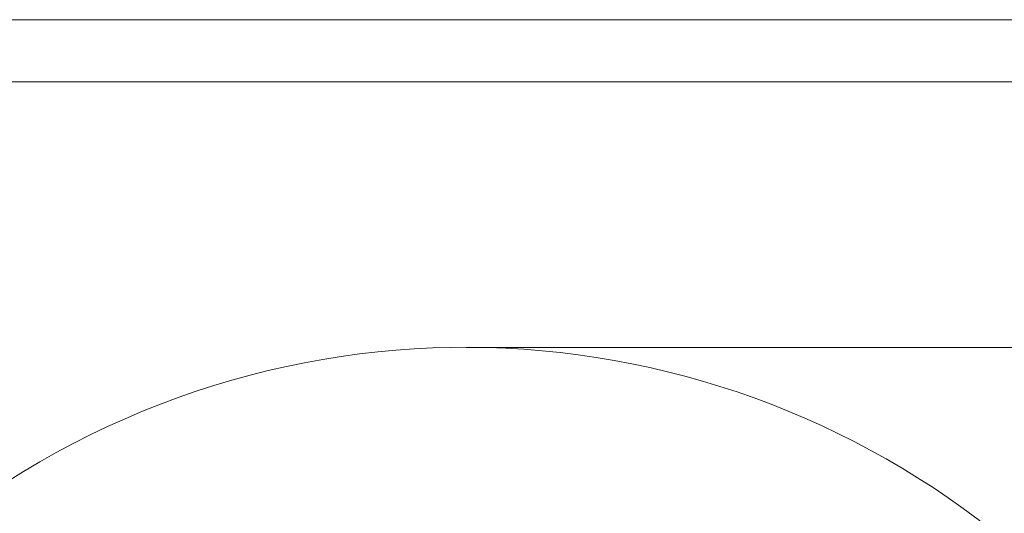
# Model space of a CAD drawing. Header units: millimetres. Extents: x 739 to 2419, y 424 to 1092.
# Tile 39 of 59: x 1786 to 1938, y 1016 to 1092. Entities that reach past the tile are written whole.
import ezdxf

# ---------------------------------------------------------------- set-up
doc = ezdxf.new("R2010")
doc.units = ezdxf.units.MM
doc.header["$PDSIZE"] = -1
doc.layers.add('5', color=7, linetype='Continuous', lineweight=35)
doc.styles.add('SLDTEXTSTYLE0', font='TXT', dxfattribs={"width": 0.7})
doc.styles.get("Standard").update_dxf_attribs({"font": 'times.ttf'})
doc.dimstyles.new('SLDDIMSTYLE3', dxfattribs={"dimtxt": 3.5, "dimasz": 2.4, "dimexe": 0, "dimexo": 0.0625, "dimgap": 0.875, "dimtad": 2, "dimlfac": 2, "dimrnd": 1e-09, "dimzin": 12, "dimdsep": 46, "dimtxsty": 'SLDTEXTSTYLE0', "dimsah": 1, "dimcen": 0.09, "dimadec": 0, "dimazin": 3, "dimtfac": 1, "dimtdec": 3, "dimtofl": 0, "dimtmove": 0, "dimatfit": 3, "dimfxl": 1, "dimfrac": 2, "dimtolj": 1, "dimtzin": 12, "dimlwd": 5, "dimlwe": 5, "dimarcsym": 0})

# ---------------------------------------------------------------- blocks, each defined once
blk = doc.blocks.new('*D100')
at = {"layer": '5', "color": 0, "lineweight": 5}
for p, q in [((1854.65, 1041.25), (2005.84, 1041.25)), ((2005.84, 1038.85), (2005.84, 842.71)), ((1863.42, 840.31), (2005.84, 840.31))]:
    blk.add_line(p, q, dxfattribs=at)
at = {"layer": '5', "color": 0}
for points in [[(2006.24, 1038.85), (2005.44, 1038.85), (2005.84, 1041.25)], [(2005.44, 842.71), (2006.24, 842.71), (2005.84, 840.31)]]:
    blk.add_solid(points, dxfattribs=at)
at = {"layer": 'Defpoints', "color": 0}
for p in [(1854.59, 1041.25), (1863.36, 840.31), (2005.84, 840.31)]:
    blk.add_point(p, dxfattribs=at)
at = {"layer": '5', "color": 0, "lineweight": 5, "insert": (2000.38, 940.78), "char_height": 4.5, "attachment_point": 2, "rotation": 90}
blk.add_mtext('\\A1;1374', dxfattribs=at)

msp = doc.modelspace()

# ---------------------------------------------------------------- linework, layer by layer
at = {"lineweight": 5}
msp.add_arc((1854.585278, 910.505985), 130.74895, 315, 195, dxfattribs=at)
at = {"layer": '5', "lineweight": 5}
for p, q in [((1612.226852, 1091.878042), (2418.624306, 1091.878042)), ((1660.2267, 1082.278072), (2409.024337, 1082.278072))]:
    msp.add_line(p, q, dxfattribs=at)

# ---------------------------------------------------------------- dimensions: what is measured, and where the dimension line sits
at = {"layer": '5', "color": 3, "lineweight": 5}
dim = msp.add_linear_dim(base=(2005.842638, 840.305985), p1=(1854.585278, 1041.254934), p2=(1863.36128, 840.305985), angle=90, text='1374', dimstyle='SLDDIMSTYLE3', override={"dimtxt": 4.5, "dimgap": 0.875, "dimtad": 1, "dimdec": 0, "dimlfac": 2, "dimpost": '<>', "dimtxsty": 'Standard', "dimse1": 0, "dimse2": 0, "dimsd1": 0, "dimsd2": 0, "dimtofl": 0, "dimtvp": 0.1, "dimfrac": 0}, dxfattribs=at)
dim.commit()
dim.dimension.update_dxf_attribs({"geometry": '*D100', "text_midpoint": (2005.842638, 940.780459), "dimtype": 160})

doc.saveas('drawing.dxf')
